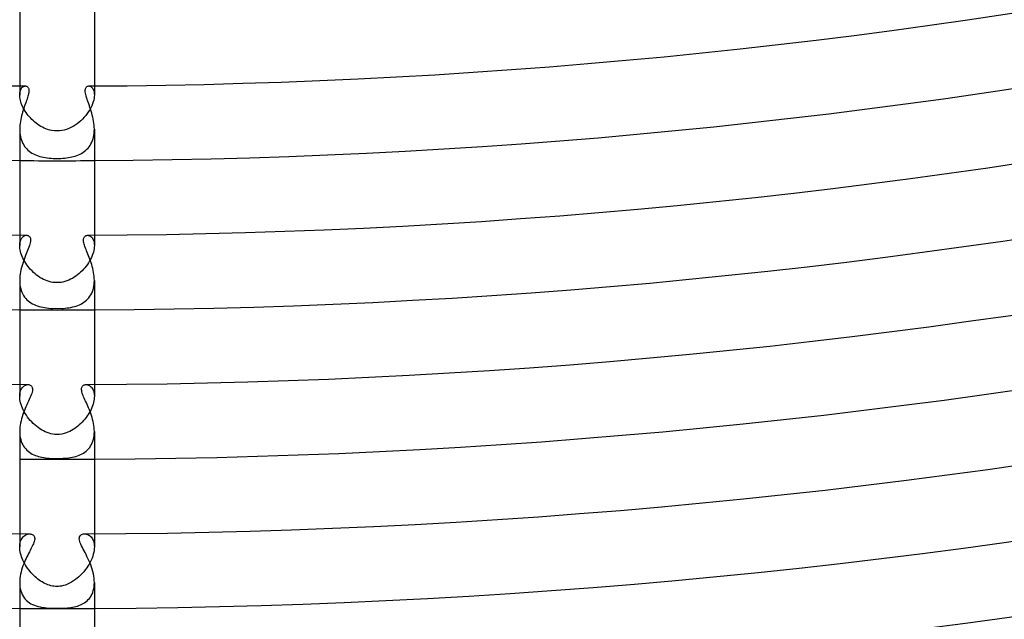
# Model space of a CAD drawing. Header units: millimetres. Extents: x -430 to 430, y -430 to 430.
# Tile 35 of 100: x -2 to 51, y -366 to -333. Entities that reach past the tile are written whole.
import ezdxf

# ---------------------------------------------------------------- set-up
doc = ezdxf.new("R2010")
doc.units = ezdxf.units.MM
doc.layers.add('HIDDEN', color=7, linetype='Continuous')
doc.layers.add('THICK', color=7, linetype='Continuous')

msp = doc.modelspace()

# ---------------------------------------------------------------- linework, layer by layer
at = {"layer": 'HIDDEN'}
for p, q in [((-2, -336.994), (-2, -337.479)), ((-1.877, -337.085), (-1.849, -337.058)), ((-1.849, -337.058), (-1.819, -337.035)), ((-1.819, -337.035), (-1.789, -337.018)), ((-1.789, -337.018), (-1.758, -337.005)), ((-1.758, -337.005), (-1.727, -336.998)), ((-1.727, -336.998), (-1.696, -336.996)), ((1.696, -336.996), (1.735, -336.999)), ((1.735, -336.999), (1.773, -337.011)), ((1.773, -337.011), (1.812, -337.03)), ((1.812, -337.03), (1.849, -337.058)), ((1.849, -337.058), (1.884, -337.094)), ((2, -336.994), (2, -337.479)), ((-2, -337.479), (-1.998, -337.414)), ((-1.998, -337.547), (-2, -337.479)), ((-1.998, -337.414), (-1.991, -337.353)), ((-1.991, -337.618), (-1.998, -337.547)), ((-1.991, -337.353), (-1.98, -337.296)), ((-1.98, -337.296), (-1.965, -337.244)), ((-1.965, -337.244), (-1.947, -337.197)), ((-1.947, -337.197), (-1.926, -337.155)), ((-1.926, -337.155), (-1.903, -337.117)), ((-1.903, -337.117), (-1.877, -337.085)), ((1.884, -337.094), (1.916, -337.138)), ((1.916, -337.138), (1.944, -337.19)), ((1.944, -337.19), (1.967, -337.25)), ((1.967, -337.25), (1.985, -337.319)), ((1.985, -337.319), (1.996, -337.395)), ((1.996, -337.564), (1.985, -337.655)), ((1.996, -337.395), (2, -337.479)), ((2, -337.479), (1.996, -337.564)), ((-1.979, -337.692), (-1.991, -337.618)), ((-1.962, -337.769), (-1.979, -337.692)), ((-1.941, -337.848), (-1.962, -337.769)), ((-1.914, -337.929), (-1.941, -337.848)), ((-1.882, -338.01), (-1.914, -337.929)), ((-1.846, -338.092), (-1.882, -338.01)), ((-1.806, -338.174), (-1.846, -338.092)), ((1.862, -338.057), (1.812, -338.163)), ((1.905, -337.953), (1.862, -338.057)), ((1.94, -337.851), (1.905, -337.953)), ((1.966, -337.751), (1.94, -337.851)), ((1.985, -337.655), (1.966, -337.751)), ((-1.761, -338.257), (-1.806, -338.174)), ((-1.712, -338.338), (-1.761, -338.257)), ((-1.659, -338.419), (-1.712, -338.338)), ((-1.602, -338.498), (-1.659, -338.419)), ((-1.541, -338.576), (-1.602, -338.498)), ((-1.478, -338.652), (-1.541, -338.576)), ((1.543, -338.574), (1.46, -338.672)), ((1.62, -338.474), (1.543, -338.574)), ((1.69, -338.372), (1.62, -338.474)), ((1.754, -338.268), (1.69, -338.372)), ((1.812, -338.163), (1.754, -338.268)), ((-1.411, -338.725), (-1.478, -338.652)), ((-1.341, -338.796), (-1.411, -338.725)), ((-1.269, -338.865), (-1.341, -338.796)), ((-1.194, -338.93), (-1.269, -338.865)), ((-1.116, -338.993), (-1.194, -338.93)), ((-1.035, -339.052), (-1.116, -338.993)), ((-0.952, -339.108), (-1.035, -339.052)), ((-0.867, -339.16), (-0.952, -339.108)), ((-0.78, -339.207), (-0.867, -339.16)), ((0.863, -339.162), (0.748, -339.223)), ((0.973, -339.094), (0.863, -339.162)), ((1.079, -339.02), (0.973, -339.094)), ((1.182, -338.94), (1.079, -339.02)), ((1.279, -338.855), (1.182, -338.94)), ((1.372, -338.766), (1.279, -338.855)), ((1.46, -338.672), (1.372, -338.766)), ((-2, -339.313), (-1.998, -339.416)), ((-1.998, -339.416), (-1.99, -339.519)), ((-1.99, -339.519), (-1.977, -339.619)), ((-1.977, -339.619), (-1.959, -339.717)), ((-0.691, -339.25), (-0.78, -339.207)), ((-0.6, -339.289), (-0.691, -339.25)), ((-0.503, -339.324), (-0.6, -339.289)), ((-0.394, -339.356), (-0.503, -339.324)), ((-0.274, -339.382), (-0.394, -339.356)), ((-0.142, -339.399), (-0.274, -339.382)), ((0, -339.406), (-0.142, -339.399)), ((0.13, -339.4), (0, -339.406)), ((0.258, -339.384), (0.13, -339.4)), ((0.384, -339.358), (0.258, -339.384)), ((0.509, -339.322), (0.384, -339.358)), ((0.63, -339.277), (0.509, -339.322)), ((0.748, -339.223), (0.63, -339.277)), ((1.955, -339.733), (1.975, -339.632)), ((1.975, -339.632), (1.989, -339.528)), ((1.989, -339.528), (1.997, -339.422)), ((1.997, -339.422), (2, -339.314)), ((-1.959, -339.717), (-1.935, -339.812)), ((-1.935, -339.812), (-1.905, -339.904)), ((-1.905, -339.904), (-1.87, -339.992)), ((-1.87, -339.992), (-1.83, -340.077)), ((-1.83, -340.077), (-1.784, -340.156)), ((-1.784, -340.156), (-1.734, -340.231)), ((1.717, -340.254), (1.77, -340.179)), ((1.77, -340.179), (1.818, -340.098)), ((1.818, -340.098), (1.861, -340.013)), ((1.861, -340.013), (1.898, -339.924)), ((1.898, -339.924), (1.929, -339.83)), ((1.929, -339.83), (1.955, -339.733)), ((-1.734, -340.231), (-1.679, -340.302)), ((-1.679, -340.302), (-1.62, -340.368)), ((-1.62, -340.368), (-1.557, -340.429)), ((-1.557, -340.429), (-1.489, -340.487)), ((-1.489, -340.487), (-1.417, -340.539)), ((-1.417, -340.539), (-1.342, -340.587)), ((-1.342, -340.587), (-1.264, -340.631)), ((-1.264, -340.631), (-1.182, -340.671)), ((-1.182, -340.671), (-1.097, -340.707)), ((-1.097, -340.707), (-1.009, -340.739)), ((-1.009, -340.739), (-0.919, -340.768)), ((0.889, -340.776), (0.978, -340.749)), ((0.978, -340.749), (1.065, -340.719)), ((1.065, -340.719), (1.15, -340.685)), ((1.15, -340.685), (1.233, -340.647)), ((1.233, -340.647), (1.312, -340.605)), ((1.312, -340.605), (1.389, -340.558)), ((1.389, -340.558), (1.462, -340.507)), ((1.462, -340.507), (1.532, -340.451)), ((1.532, -340.451), (1.598, -340.39)), ((1.598, -340.39), (1.66, -340.324)), ((1.66, -340.324), (1.717, -340.254)), ((-0.919, -340.768), (-0.825, -340.793)), ((-0.825, -340.793), (-0.729, -340.814)), ((-0.729, -340.814), (-0.63, -340.832)), ((-0.63, -340.832), (-0.529, -340.848)), ((-0.529, -340.848), (-0.425, -340.86)), ((-0.425, -340.86), (-0.32, -340.869)), ((-0.32, -340.869), (-0.213, -340.876)), ((-0.213, -340.876), (-0.107, -340.88)), ((-0.107, -340.88), (0, -340.881)), ((0, -340.881), (0.103, -340.88)), ((0.103, -340.88), (0.205, -340.876)), ((0.205, -340.876), (0.308, -340.87)), ((0.308, -340.87), (0.41, -340.862)), ((0.41, -340.862), (0.51, -340.85)), ((0.51, -340.85), (0.608, -340.836)), ((0.608, -340.836), (0.704, -340.819)), ((0.704, -340.819), (0.797, -340.799)), ((0.797, -340.799), (0.889, -340.776)), ((-2, -344.994), (-2, -345.549)), ((-2, -345.548), (-1.997, -345.476)), ((-1.997, -345.476), (-1.99, -345.409)), ((-1.99, -345.409), (-1.978, -345.347)), ((-1.978, -345.347), (-1.962, -345.29)), ((-1.962, -345.29), (-1.942, -345.238)), ((-1.942, -345.238), (-1.919, -345.191)), ((-1.919, -345.191), (-1.893, -345.15)), ((-1.893, -345.15), (-1.864, -345.113)), ((-1.864, -345.113), (-1.834, -345.081)), ((-1.834, -345.081), (-1.801, -345.055)), ((-1.801, -345.055), (-1.768, -345.033)), ((-1.768, -345.033), (-1.734, -345.017)), ((-1.734, -345.017), (-1.699, -345.005)), ((-1.699, -345.005), (-1.665, -344.998)), ((-1.665, -344.998), (-1.631, -344.996)), ((1.631, -344.996), (1.676, -345)), ((1.676, -345), (1.72, -345.012)), ((1.72, -345.012), (1.763, -345.031)), ((1.763, -345.031), (1.806, -345.058)), ((1.806, -345.058), (1.846, -345.093)), ((1.846, -345.093), (1.883, -345.136)), ((1.883, -345.136), (1.916, -345.187)), ((1.916, -345.187), (1.945, -345.245)), ((1.945, -345.245), (1.968, -345.31)), ((1.968, -345.31), (1.985, -345.383)), ((1.985, -345.383), (1.996, -345.463)), ((1.996, -345.463), (2, -345.549)), ((2, -344.994), (2, -345.548)), ((-1.998, -345.622), (-2, -345.548)), ((-1.99, -345.7), (-1.998, -345.622)), ((-1.977, -345.781), (-1.99, -345.7)), ((-1.958, -345.865), (-1.977, -345.781)), ((-1.934, -345.952), (-1.958, -345.865)), ((-1.904, -346.04), (-1.934, -345.952)), ((1.92, -345.993), (1.886, -346.088)), ((1.949, -345.899), (1.92, -345.993)), ((1.972, -345.807), (1.949, -345.899)), ((1.987, -345.717), (1.972, -345.807)), ((1.997, -345.631), (1.987, -345.717)), ((2, -345.549), (1.997, -345.631)), ((-1.869, -346.13), (-1.904, -346.04)), ((-1.828, -346.22), (-1.869, -346.13)), ((-1.783, -346.309), (-1.828, -346.22)), ((-1.732, -346.399), (-1.783, -346.309)), ((-1.677, -346.488), (-1.732, -346.399)), ((-1.617, -346.576), (-1.677, -346.488)), ((1.63, -346.558), (1.564, -346.648)), ((1.691, -346.467), (1.63, -346.558)), ((1.747, -346.374), (1.691, -346.467)), ((1.799, -346.279), (1.747, -346.374)), ((1.845, -346.183), (1.799, -346.279)), ((1.886, -346.088), (1.845, -346.183)), ((-1.553, -346.662), (-1.617, -346.576)), ((-1.485, -346.746), (-1.553, -346.662)), ((-1.413, -346.828), (-1.485, -346.746)), ((-1.338, -346.907), (-1.413, -346.828)), ((-1.259, -346.983), (-1.338, -346.907)), ((-1.177, -347.056), (-1.259, -346.983)), ((-1.092, -347.125), (-1.177, -347.056)), ((1.182, -347.052), (1.096, -347.122)), ((1.265, -346.978), (1.182, -347.052)), ((1.345, -346.9), (1.265, -346.978)), ((1.422, -346.819), (1.345, -346.9)), ((1.495, -346.735), (1.422, -346.819)), ((1.564, -346.648), (1.495, -346.735)), ((-2, -347.416), (-1.997, -347.531)), ((-1.997, -347.531), (-1.987, -347.643)), ((-1.003, -347.19), (-1.092, -347.125)), ((-0.913, -347.251), (-1.003, -347.19)), ((-0.819, -347.307), (-0.913, -347.251)), ((-0.724, -347.357), (-0.819, -347.307)), ((-0.626, -347.402), (-0.724, -347.357)), ((-0.526, -347.441), (-0.626, -347.402)), ((-0.424, -347.474), (-0.526, -347.441)), ((-0.321, -347.5), (-0.424, -347.474)), ((-0.216, -347.52), (-0.321, -347.5)), ((-0.109, -347.531), (-0.216, -347.52)), ((0, -347.535), (-0.109, -347.531)), ((0.108, -347.531), (0, -347.535)), ((0.215, -347.52), (0.108, -347.531)), ((0.32, -347.501), (0.215, -347.52)), ((0.424, -347.474), (0.32, -347.501)), ((0.527, -347.441), (0.424, -347.474)), ((0.627, -347.402), (0.527, -347.441)), ((0.726, -347.356), (0.627, -347.402)), ((0.822, -347.305), (0.726, -347.356)), ((0.916, -347.249), (0.822, -347.305)), ((1.007, -347.188), (0.916, -347.249)), ((1.096, -347.122), (1.007, -347.188)), ((1.989, -347.624), (1.997, -347.519)), ((1.997, -347.519), (2, -347.414)), ((-1.987, -347.643), (-1.97, -347.752)), ((-1.97, -347.752), (-1.947, -347.857)), ((-1.947, -347.857), (-1.917, -347.957)), ((-1.917, -347.957), (-1.88, -348.052)), ((-1.88, -348.052), (-1.838, -348.143)), ((1.813, -348.188), (1.857, -348.104)), ((1.857, -348.104), (1.896, -348.015)), ((1.896, -348.015), (1.928, -347.922)), ((1.928, -347.922), (1.954, -347.826)), ((1.954, -347.826), (1.975, -347.727)), ((1.975, -347.727), (1.989, -347.624)), ((-1.838, -348.143), (-1.789, -348.227)), ((-1.789, -348.227), (-1.735, -348.306)), ((-1.735, -348.306), (-1.676, -348.38)), ((-1.676, -348.38), (-1.613, -348.447)), ((-1.613, -348.447), (-1.544, -348.51)), ((-1.544, -348.51), (-1.472, -348.567)), ((-1.472, -348.567), (-1.395, -348.619)), ((-1.395, -348.619), (-1.315, -348.665)), ((-1.315, -348.665), (-1.232, -348.708)), ((1.284, -348.682), (1.365, -348.637)), ((1.365, -348.637), (1.442, -348.588)), ((1.442, -348.588), (1.515, -348.534)), ((1.515, -348.534), (1.584, -348.474)), ((1.584, -348.474), (1.649, -348.41)), ((1.649, -348.41), (1.709, -348.341)), ((1.709, -348.341), (1.763, -348.267)), ((1.763, -348.267), (1.813, -348.188)), ((-1.232, -348.708), (-1.145, -348.745)), ((-1.145, -348.745), (-1.055, -348.779)), ((-1.055, -348.779), (-0.962, -348.808)), ((-0.962, -348.808), (-0.867, -348.833)), ((-0.867, -348.833), (-0.768, -348.855)), ((-0.768, -348.855), (-0.666, -348.873)), ((-0.666, -348.873), (-0.56, -348.889)), ((-0.56, -348.889), (-0.451, -348.901)), ((-0.451, -348.901), (-0.34, -348.911)), ((-0.34, -348.911), (-0.226, -348.917)), ((-0.226, -348.917), (-0.113, -348.921)), ((-0.113, -348.921), (0, -348.922)), ((0, -348.922), (0.11, -348.921)), ((0.11, -348.921), (0.22, -348.918)), ((0.22, -348.918), (0.329, -348.911)), ((0.329, -348.911), (0.437, -348.903)), ((0.437, -348.903), (0.542, -348.891)), ((0.542, -348.891), (0.644, -348.877)), ((0.644, -348.877), (0.744, -348.86)), ((0.744, -348.86), (0.84, -348.839)), ((0.84, -348.839), (0.934, -348.816)), ((0.934, -348.816), (1.025, -348.788)), ((1.025, -348.788), (1.114, -348.757)), ((1.114, -348.757), (1.201, -348.722)), ((1.201, -348.722), (1.284, -348.682)), ((-2, -352.994), (-2, -353.62)), ((-1.988, -353.463), (-1.974, -353.393)), ((-1.974, -353.393), (-1.954, -353.328)), ((-1.954, -353.328), (-1.93, -353.269)), ((-1.93, -353.269), (-1.903, -353.216)), ((-1.903, -353.216), (-1.871, -353.169)), ((-1.871, -353.169), (-1.837, -353.127)), ((-1.837, -353.127), (-1.8, -353.092)), ((-1.8, -353.092), (-1.761, -353.062)), ((-1.761, -353.062), (-1.721, -353.038)), ((-1.721, -353.038), (-1.68, -353.019)), ((-1.68, -353.019), (-1.639, -353.006)), ((-1.639, -353.006), (-1.598, -352.999)), ((-1.598, -352.999), (-1.558, -352.997)), ((1.558, -352.997), (1.598, -352.999)), ((1.598, -352.999), (1.64, -353.007)), ((1.64, -353.007), (1.681, -353.02)), ((1.681, -353.02), (1.722, -353.039)), ((1.722, -353.039), (1.763, -353.063)), ((1.763, -353.063), (1.802, -353.093)), ((1.802, -353.093), (1.839, -353.129)), ((1.839, -353.129), (1.873, -353.171)), ((1.873, -353.171), (1.904, -353.219)), ((1.904, -353.219), (1.932, -353.272)), ((1.932, -353.272), (1.955, -353.331)), ((1.955, -353.331), (1.974, -353.395)), ((1.974, -353.395), (1.988, -353.465)), ((2, -352.994), (2, -353.62)), ((-2, -353.62), (-1.997, -353.539)), ((-1.997, -353.703), (-2, -353.62)), ((-1.997, -353.539), (-1.988, -353.463)), ((-1.988, -353.79), (-1.997, -353.703)), ((-1.973, -353.88), (-1.988, -353.79)), ((-1.952, -353.972), (-1.973, -353.88)), ((1.975, -353.87), (1.955, -353.958)), ((1.989, -353.784), (1.975, -353.87)), ((1.988, -353.465), (1.997, -353.541)), ((1.997, -353.7), (1.989, -353.784)), ((1.997, -353.541), (2, -353.62)), ((2, -353.62), (1.997, -353.7)), ((-1.924, -354.067), (-1.952, -353.972)), ((-1.891, -354.164), (-1.924, -354.067)), ((-1.851, -354.26), (-1.891, -354.164)), ((-1.806, -354.357), (-1.851, -354.26)), ((-1.756, -354.453), (-1.806, -354.357)), ((-1.701, -354.548), (-1.756, -354.453)), ((1.777, -354.414), (1.727, -354.504)), ((1.823, -354.323), (1.777, -354.414)), ((1.864, -354.231), (1.823, -354.323)), ((1.9, -354.139), (1.864, -354.231)), ((1.93, -354.048), (1.9, -354.139)), ((1.955, -353.958), (1.93, -354.048)), ((-1.641, -354.642), (-1.701, -354.548)), ((-1.576, -354.735), (-1.641, -354.642)), ((-1.507, -354.825), (-1.576, -354.735)), ((-1.434, -354.913), (-1.507, -354.825)), ((-1.358, -354.998), (-1.434, -354.913)), ((-1.277, -355.079), (-1.358, -354.998)), ((1.419, -354.93), (1.347, -355.008)), ((1.488, -354.849), (1.419, -354.93)), ((1.553, -354.766), (1.488, -354.849)), ((1.615, -354.68), (1.553, -354.766)), ((1.673, -354.593), (1.615, -354.68)), ((1.727, -354.504), (1.673, -354.593)), ((-2, -355.514), (-1.997, -355.626)), ((-1.194, -355.157), (-1.277, -355.079)), ((-1.107, -355.231), (-1.194, -355.157)), ((-1.017, -355.301), (-1.107, -355.231)), ((-0.925, -355.366), (-1.017, -355.301)), ((-0.83, -355.426), (-0.925, -355.366)), ((-0.733, -355.48), (-0.83, -355.426)), ((-0.633, -355.528), (-0.733, -355.48)), ((0.678, -355.508), (0.583, -355.55)), ((0.77, -355.46), (0.678, -355.508)), ((0.86, -355.407), (0.77, -355.46)), ((0.948, -355.35), (0.86, -355.407)), ((1.033, -355.289), (0.948, -355.35)), ((1.115, -355.224), (1.033, -355.289)), ((1.195, -355.156), (1.115, -355.224)), ((1.273, -355.084), (1.195, -355.156)), ((1.347, -355.008), (1.273, -355.084)), ((1.997, -355.62), (2, -355.513)), ((-1.997, -355.626), (-1.987, -355.735)), ((-1.987, -355.735), (-1.97, -355.841)), ((-1.97, -355.841), (-1.947, -355.943)), ((-1.947, -355.943), (-1.917, -356.039)), ((-1.917, -356.039), (-1.881, -356.131)), ((-0.532, -355.57), (-0.633, -355.528)), ((-0.429, -355.606), (-0.532, -355.57)), ((-0.325, -355.634), (-0.429, -355.606)), ((-0.218, -355.654), (-0.325, -355.634)), ((-0.11, -355.667), (-0.218, -355.654)), ((0, -355.671), (-0.11, -355.667)), ((0.136, -355.665), (0, -355.671)), ((0.262, -355.647), (0.136, -355.665)), ((0.379, -355.62), (0.262, -355.647)), ((0.486, -355.587), (0.379, -355.62)), ((0.583, -355.55), (0.486, -355.587)), ((1.888, -356.116), (1.922, -356.025)), ((1.922, -356.025), (1.951, -355.929)), ((1.951, -355.929), (1.972, -355.829)), ((1.972, -355.829), (1.988, -355.726)), ((1.988, -355.726), (1.997, -355.62)), ((-1.881, -356.131), (-1.839, -356.219)), ((-1.839, -356.219), (-1.792, -356.3)), ((-1.792, -356.3), (-1.738, -356.376)), ((-1.738, -356.376), (-1.68, -356.447)), ((-1.68, -356.447), (-1.618, -356.512)), ((-1.618, -356.512), (-1.55, -356.571)), ((-1.55, -356.571), (-1.479, -356.626)), ((1.495, -356.614), (1.566, -356.559)), ((1.566, -356.559), (1.632, -356.498)), ((1.632, -356.498), (1.693, -356.432)), ((1.693, -356.432), (1.75, -356.361)), ((1.75, -356.361), (1.802, -356.284)), ((1.802, -356.284), (1.848, -356.202)), ((1.848, -356.202), (1.888, -356.116)), ((-1.479, -356.626), (-1.404, -356.675)), ((-1.404, -356.675), (-1.326, -356.719)), ((-1.326, -356.719), (-1.245, -356.758)), ((-1.245, -356.758), (-1.161, -356.793)), ((-1.161, -356.793), (-1.076, -356.823)), ((-1.076, -356.823), (-0.988, -356.85)), ((-0.988, -356.85), (-0.899, -356.872)), ((-0.899, -356.872), (-0.808, -356.892)), ((-0.808, -356.892), (-0.714, -356.908)), ((-0.714, -356.908), (-0.617, -356.922)), ((-0.617, -356.922), (-0.518, -356.933)), ((-0.518, -356.933), (-0.417, -356.942)), ((-0.417, -356.942), (-0.314, -356.949)), ((-0.314, -356.949), (-0.209, -356.953)), ((-0.209, -356.953), (-0.104, -356.956)), ((-0.104, -356.956), (0, -356.957)), ((0, -356.957), (0.107, -356.956)), ((0.107, -356.956), (0.214, -356.953)), ((0.214, -356.953), (0.321, -356.948)), ((0.321, -356.948), (0.426, -356.941)), ((0.426, -356.941), (0.529, -356.932)), ((0.529, -356.932), (0.629, -356.92)), ((0.629, -356.92), (0.726, -356.906)), ((0.726, -356.906), (0.82, -356.889)), ((0.82, -356.889), (0.912, -356.869)), ((0.912, -356.869), (1.003, -356.846)), ((1.003, -356.846), (1.091, -356.818)), ((1.091, -356.818), (1.178, -356.786)), ((1.178, -356.786), (1.262, -356.751)), ((1.262, -356.751), (1.343, -356.71)), ((1.343, -356.71), (1.42, -356.665)), ((1.42, -356.665), (1.495, -356.614)), ((-2, -360.994), (-2, -361.695)), ((-1.951, -361.379), (-1.924, -361.314)), ((-1.924, -361.314), (-1.893, -361.254)), ((-1.893, -361.254), (-1.857, -361.201)), ((-1.857, -361.201), (-1.817, -361.153)), ((-1.817, -361.153), (-1.774, -361.112)), ((-1.774, -361.112), (-1.728, -361.077)), ((-1.728, -361.077), (-1.679, -361.048)), ((-1.679, -361.048), (-1.629, -361.026)), ((-1.629, -361.026), (-1.578, -361.01)), ((-1.578, -361.01), (-1.526, -361)), ((-1.526, -361), (-1.474, -360.997)), ((1.474, -360.997), (1.518, -360.999)), ((1.518, -360.999), (1.563, -361.006)), ((1.563, -361.006), (1.608, -361.018)), ((1.608, -361.018), (1.652, -361.035)), ((1.652, -361.035), (1.697, -361.057)), ((1.697, -361.057), (1.74, -361.085)), ((1.74, -361.085), (1.782, -361.119)), ((1.782, -361.119), (1.822, -361.158)), ((1.822, -361.158), (1.859, -361.204)), ((1.859, -361.204), (1.893, -361.255)), ((1.893, -361.255), (1.924, -361.313)), ((1.924, -361.313), (1.95, -361.377)), ((2, -360.994), (2, -361.695)), ((-2, -361.695), (-1.997, -361.609)), ((-1.997, -361.78), (-2, -361.695)), ((-1.997, -361.609), (-1.987, -361.528)), ((-1.988, -361.867), (-1.997, -361.78)), ((-1.987, -361.528), (-1.972, -361.451)), ((-1.972, -361.451), (-1.951, -361.379)), ((1.95, -361.377), (1.971, -361.447)), ((1.971, -361.447), (1.987, -361.523)), ((1.987, -361.523), (1.997, -361.606)), ((1.997, -361.785), (1.987, -361.88)), ((1.997, -361.606), (2, -361.694)), ((2, -361.694), (1.997, -361.785)), ((-1.974, -361.957), (-1.988, -361.867)), ((-1.954, -362.047), (-1.974, -361.957)), ((-1.929, -362.139), (-1.954, -362.047)), ((-1.899, -362.231), (-1.929, -362.139)), ((-1.864, -362.323), (-1.899, -362.231)), ((-1.824, -362.414), (-1.864, -362.323)), ((1.876, -362.293), (1.83, -362.401)), ((1.914, -362.186), (1.876, -362.293)), ((1.945, -362.082), (1.914, -362.186)), ((1.97, -361.98), (1.945, -362.082)), ((1.987, -361.88), (1.97, -361.98)), ((-1.781, -362.505), (-1.824, -362.414)), ((-1.733, -362.594), (-1.781, -362.505)), ((-1.682, -362.681), (-1.733, -362.594)), ((-1.627, -362.767), (-1.682, -362.681)), ((-1.569, -362.851), (-1.627, -362.767)), ((-1.508, -362.932), (-1.569, -362.851)), ((1.589, -362.823), (1.514, -362.925)), ((1.658, -362.72), (1.589, -362.823)), ((1.721, -362.614), (1.658, -362.72)), ((1.779, -362.508), (1.721, -362.614)), ((1.83, -362.401), (1.779, -362.508)), ((-1.445, -363.011), (-1.508, -362.932)), ((-1.38, -363.087), (-1.445, -363.011)), ((-1.313, -363.159), (-1.38, -363.087)), ((-1.244, -363.229), (-1.313, -363.159)), ((-1.174, -363.295), (-1.244, -363.229)), ((-1.102, -363.357), (-1.174, -363.295)), ((-1.029, -363.416), (-1.102, -363.357)), ((-0.955, -363.472), (-1.029, -363.416)), ((1.082, -363.374), (0.986, -363.449)), ((1.175, -363.293), (1.082, -363.374)), ((1.265, -363.208), (1.175, -363.293)), ((1.352, -363.117), (1.265, -363.208)), ((1.435, -363.023), (1.352, -363.117)), ((1.514, -362.925), (1.435, -363.023)), ((-2, -363.608), (-1.997, -363.722)), ((-1.997, -363.722), (-1.986, -363.834)), ((-1.986, -363.834), (-1.967, -363.942)), ((-1.967, -363.942), (-1.942, -364.047)), ((-0.88, -363.524), (-0.955, -363.472)), ((-0.803, -363.572), (-0.88, -363.524)), ((-0.726, -363.617), (-0.803, -363.572)), ((-0.648, -363.657), (-0.726, -363.617)), ((-0.569, -363.693), (-0.648, -363.657)), ((-0.489, -363.725), (-0.569, -363.693)), ((-0.409, -363.752), (-0.489, -363.725)), ((-0.328, -363.774), (-0.409, -363.752)), ((-0.247, -363.792), (-0.328, -363.774)), ((-0.165, -363.805), (-0.247, -363.792)), ((-0.083, -363.813), (-0.165, -363.805)), ((0, -363.816), (-0.083, -363.813)), ((0.073, -363.814), (0, -363.816)), ((0.154, -363.807), (0.073, -363.814)), ((0.244, -363.793), (0.154, -363.807)), ((0.342, -363.771), (0.244, -363.793)), ((0.448, -363.739), (0.342, -363.771)), ((0.562, -363.696), (0.448, -363.739)), ((0.674, -363.644), (0.562, -363.696)), ((0.782, -363.585), (0.674, -363.644)), ((0.886, -363.519), (0.782, -363.585)), ((0.986, -363.449), (0.886, -363.519)), ((1.944, -364.039), (1.968, -363.939)), ((1.968, -363.939), (1.986, -363.834)), ((1.986, -363.834), (1.996, -363.724)), ((1.996, -363.724), (2, -363.61)), ((-1.942, -364.047), (-1.908, -364.147)), ((-1.908, -364.147), (-1.867, -364.243)), ((-1.867, -364.243), (-1.818, -364.332)), ((-1.818, -364.332), (-1.763, -364.415)), ((-1.763, -364.415), (-1.702, -364.492)), ((-1.702, -364.492), (-1.634, -364.562)), ((1.676, -364.521), (1.733, -364.455)), ((1.733, -364.455), (1.786, -364.383)), ((1.786, -364.383), (1.834, -364.306)), ((1.834, -364.306), (1.876, -364.223)), ((1.876, -364.223), (1.913, -364.134)), ((1.913, -364.134), (1.944, -364.039)), ((-1.634, -364.562), (-1.56, -364.627)), ((-1.56, -364.627), (-1.481, -364.685)), ((-1.481, -364.685), (-1.396, -364.738)), ((-1.396, -364.738), (-1.306, -364.784)), ((-1.306, -364.784), (-1.212, -364.824)), ((-1.212, -364.824), (-1.113, -364.859)), ((-1.113, -364.859), (-1.009, -364.889)), ((-1.009, -364.889), (-0.902, -364.914)), ((-0.902, -364.914), (-0.792, -364.934)), ((-0.792, -364.934), (-0.677, -364.95)), ((-0.677, -364.95), (-0.56, -364.962)), ((-0.56, -364.962), (-0.441, -364.971)), ((-0.441, -364.971), (-0.321, -364.977)), ((-0.321, -364.977), (-0.208, -364.981)), ((-0.208, -364.981), (-0.101, -364.983)), ((-0.101, -364.983), (0, -364.983)), ((0, -364.983), (0.131, -364.982)), ((0.131, -364.982), (0.254, -364.979)), ((0.254, -364.979), (0.367, -364.975)), ((0.367, -364.975), (0.471, -364.969)), ((0.471, -364.969), (0.565, -364.961)), ((0.565, -364.961), (0.655, -364.952)), ((0.655, -364.952), (0.744, -364.941)), ((0.744, -364.941), (0.832, -364.927)), ((0.832, -364.927), (0.919, -364.91)), ((0.919, -364.91), (1.005, -364.89)), ((1.005, -364.89), (1.09, -364.867)), ((1.09, -364.867), (1.173, -364.839)), ((1.173, -364.839), (1.254, -364.807)), ((1.254, -364.807), (1.332, -364.772)), ((1.332, -364.772), (1.407, -364.731)), ((1.407, -364.731), (1.48, -364.686)), ((1.48, -364.686), (1.549, -364.636)), ((1.549, -364.636), (1.614, -364.581)), ((1.614, -364.581), (1.676, -364.521))]:
    msp.add_line(p, q, dxfattribs=at)
for radius, start, end in [(341, 269.66398, 270.33606), (349, 269.67166, 270.32832), (357, 269.67899, 270.32099), (365, 269.68604, 270.31394)]:
    msp.add_arc((0, 0), radius, start, end, dxfattribs=at)
at = {"layer": 'THICK'}
for p, q in [((-2, -331.21), (-2, -336.994)), ((2, -331.21), (2, -336.994)), ((-1.696, -336.996), (-1.671, -336.998)), ((-1.671, -336.998), (-1.647, -337.003)), ((-1.647, -337.003), (-1.624, -337.012)), ((-1.624, -337.012), (-1.602, -337.024)), ((-1.602, -337.024), (-1.581, -337.041)), ((-1.581, -337.041), (-1.561, -337.062)), ((-1.561, -337.062), (-1.544, -337.088)), ((1.555, -337.071), (1.578, -337.043)), ((1.578, -337.043), (1.605, -337.022)), ((1.605, -337.022), (1.634, -337.007)), ((1.634, -337.007), (1.665, -336.999)), ((1.665, -336.999), (1.696, -336.996)), ((-1.56, -337.548), (-1.582, -337.619)), ((-1.542, -337.479), (-1.56, -337.548)), ((-1.544, -337.088), (-1.53, -337.119)), ((-1.527, -337.414), (-1.542, -337.479)), ((-1.53, -337.119), (-1.518, -337.156)), ((-1.516, -337.354), (-1.527, -337.414)), ((-1.518, -337.156), (-1.511, -337.198)), ((-1.51, -337.297), (-1.516, -337.354)), ((-1.511, -337.198), (-1.508, -337.246)), ((-1.508, -337.246), (-1.51, -337.297)), ((1.508, -337.252), (1.511, -337.197)), ((1.512, -337.314), (1.508, -337.252)), ((1.511, -337.197), (1.521, -337.148)), ((1.521, -337.382), (1.512, -337.314)), ((1.521, -337.148), (1.535, -337.106)), ((1.536, -337.455), (1.521, -337.382)), ((1.535, -337.106), (1.555, -337.071)), ((1.556, -337.531), (1.536, -337.455)), ((1.58, -337.612), (1.556, -337.531)), ((-1.754, -338.112), (-1.785, -338.204)), ((-1.723, -338.023), (-1.754, -338.112)), ((-1.692, -337.937), (-1.723, -338.023)), ((-1.662, -337.853), (-1.692, -337.937)), ((-1.633, -337.772), (-1.662, -337.853)), ((-1.607, -337.694), (-1.633, -337.772)), ((-1.582, -337.619), (-1.607, -337.694)), ((1.607, -337.695), (1.58, -337.612)), ((1.636, -337.781), (1.607, -337.695)), ((1.668, -337.869), (1.636, -337.781)), ((1.7, -337.959), (1.668, -337.869)), ((1.733, -338.052), (1.7, -337.959)), ((1.766, -338.148), (1.733, -338.052)), ((-1.9, -338.589), (-1.924, -338.69)), ((-1.873, -338.49), (-1.9, -338.589)), ((-1.845, -338.393), (-1.873, -338.49)), ((-1.816, -338.297), (-1.845, -338.393)), ((-1.785, -338.204), (-1.816, -338.297)), ((1.799, -338.246), (1.766, -338.148)), ((1.831, -338.347), (1.799, -338.246)), ((1.862, -338.449), (1.831, -338.347)), ((1.891, -338.554), (1.862, -338.449)), ((1.917, -338.66), (1.891, -338.554)), ((-1.99, -339.103), (-1.998, -339.208)), ((-1.979, -338.999), (-1.99, -339.103)), ((-1.964, -338.895), (-1.979, -338.999)), ((-1.946, -338.792), (-1.964, -338.895)), ((-1.924, -338.69), (-1.946, -338.792)), ((1.941, -338.768), (1.917, -338.66)), ((1.961, -338.876), (1.941, -338.768)), ((1.977, -338.985), (1.961, -338.876)), ((1.99, -339.095), (1.977, -338.985)), ((1.997, -339.205), (1.99, -339.095)), ((-1.998, -339.208), (-2, -339.313)), ((-2, -339.314), (-2, -344.994)), ((2, -339.314), (1.997, -339.205)), ((2, -339.314), (2, -344.994)), ((-1.631, -344.996), (-1.605, -344.998)), ((-1.605, -344.998), (-1.58, -345.002)), ((-1.58, -345.002), (-1.555, -345.01)), ((-1.555, -345.01), (-1.532, -345.02)), ((-1.532, -345.02), (-1.51, -345.034)), ((-1.51, -345.034), (-1.487, -345.053)), ((-1.487, -345.053), (-1.465, -345.078)), ((-1.453, -345.469), (-1.477, -345.548)), ((-1.465, -345.078), (-1.446, -345.111)), ((-1.435, -345.394), (-1.453, -345.469)), ((-1.446, -345.111), (-1.43, -345.153)), ((-1.423, -345.324), (-1.435, -345.394)), ((-1.43, -345.153), (-1.421, -345.203)), ((-1.418, -345.261), (-1.423, -345.324)), ((-1.421, -345.203), (-1.418, -345.261)), ((1.418, -345.235), (1.422, -345.189)), ((1.419, -345.286), (1.418, -345.235)), ((1.425, -345.341), (1.419, -345.286)), ((1.422, -345.189), (1.432, -345.148)), ((1.436, -345.401), (1.425, -345.341)), ((1.432, -345.148), (1.446, -345.112)), ((1.452, -345.465), (1.436, -345.401)), ((1.446, -345.112), (1.464, -345.081)), ((1.472, -345.533), (1.452, -345.465)), ((1.464, -345.081), (1.485, -345.055)), ((1.485, -345.055), (1.51, -345.034)), ((1.51, -345.034), (1.538, -345.017)), ((1.538, -345.017), (1.568, -345.006)), ((1.568, -345.006), (1.599, -344.999)), ((1.599, -344.999), (1.631, -344.996)), ((-1.647, -345.989), (-1.686, -346.085)), ((-1.61, -345.896), (-1.647, -345.989)), ((-1.573, -345.805), (-1.61, -345.896)), ((-1.538, -345.716), (-1.573, -345.805)), ((-1.506, -345.631), (-1.538, -345.716)), ((-1.477, -345.548), (-1.506, -345.631)), ((1.496, -345.604), (1.472, -345.533)), ((1.524, -345.679), (1.496, -345.604)), ((1.554, -345.756), (1.524, -345.679)), ((1.586, -345.836), (1.554, -345.756)), ((1.619, -345.919), (1.586, -345.836)), ((1.654, -346.005), (1.619, -345.919)), ((1.689, -346.093), (1.654, -346.005)), ((-1.838, -346.502), (-1.872, -346.612)), ((-1.801, -346.393), (-1.838, -346.502)), ((-1.764, -346.288), (-1.801, -346.393)), ((-1.725, -346.185), (-1.764, -346.288)), ((-1.686, -346.085), (-1.725, -346.185)), ((1.725, -346.184), (1.689, -346.093)), ((1.76, -346.277), (1.725, -346.184)), ((1.794, -346.373), (1.76, -346.277)), ((1.828, -346.47), (1.794, -346.373)), ((1.859, -346.57), (1.828, -346.47)), ((-1.974, -347.07), (-1.988, -347.186)), ((-1.955, -346.955), (-1.974, -347.07)), ((-1.931, -346.84), (-1.955, -346.955)), ((-1.903, -346.725), (-1.931, -346.84)), ((-1.872, -346.612), (-1.903, -346.725)), ((1.889, -346.672), (1.859, -346.57)), ((1.916, -346.775), (1.889, -346.672)), ((1.94, -346.88), (1.916, -346.775)), ((1.96, -346.985), (1.94, -346.88)), ((1.977, -347.092), (1.96, -346.985)), ((-1.997, -347.301), (-2, -347.416)), ((-2, -347.415), (-2, -352.994)), ((-1.988, -347.186), (-1.997, -347.301)), ((1.989, -347.199), (1.977, -347.092)), ((1.997, -347.307), (1.989, -347.199)), ((2, -347.414), (1.997, -347.307)), ((2, -347.415), (2, -352.994)), ((-1.558, -352.997), (-1.514, -353)), ((-1.514, -353), (-1.472, -353.01)), ((-1.472, -353.01), (-1.433, -353.027)), ((-1.433, -353.027), (-1.398, -353.05)), ((-1.398, -353.05), (-1.368, -353.08)), ((-1.368, -353.08), (-1.344, -353.117)), ((-1.334, -353.399), (-1.355, -353.471)), ((-1.344, -353.117), (-1.326, -353.161)), ((-1.32, -353.331), (-1.334, -353.399)), ((-1.326, -353.161), (-1.316, -353.211)), ((-1.314, -353.268), (-1.32, -353.331)), ((-1.316, -353.211), (-1.314, -353.268)), ((1.315, -353.229), (1.32, -353.184)), ((1.315, -353.278), (1.315, -353.229)), ((1.321, -353.332), (1.315, -353.278)), ((1.32, -353.184), (1.331, -353.144)), ((1.332, -353.39), (1.321, -353.332)), ((1.331, -353.144), (1.348, -353.109)), ((1.349, -353.451), (1.332, -353.39)), ((1.348, -353.109), (1.369, -353.079)), ((1.369, -353.079), (1.394, -353.053)), ((1.394, -353.053), (1.422, -353.033)), ((1.422, -353.033), (1.453, -353.017)), ((1.453, -353.017), (1.487, -353.006)), ((1.487, -353.006), (1.522, -352.999)), ((1.522, -352.999), (1.558, -352.997)), ((-1.532, -353.893), (-1.575, -353.987)), ((-1.49, -353.802), (-1.532, -353.893)), ((-1.45, -353.714), (-1.49, -353.802)), ((-1.414, -353.629), (-1.45, -353.714)), ((-1.382, -353.548), (-1.414, -353.629)), ((-1.355, -353.471), (-1.382, -353.548)), ((1.37, -353.516), (1.349, -353.451)), ((1.396, -353.585), (1.37, -353.516)), ((1.426, -353.656), (1.396, -353.585)), ((1.458, -353.732), (1.426, -353.656)), ((1.494, -353.81), (1.458, -353.732)), ((1.531, -353.892), (1.494, -353.81)), ((1.571, -353.977), (1.531, -353.892)), ((-1.749, -354.39), (-1.791, -354.496)), ((-1.707, -354.285), (-1.749, -354.39)), ((-1.663, -354.183), (-1.707, -354.285)), ((-1.619, -354.084), (-1.663, -354.183)), ((-1.575, -353.987), (-1.619, -354.084)), ((1.611, -354.066), (1.571, -353.977)), ((1.652, -354.157), (1.611, -354.066)), ((1.692, -354.251), (1.652, -354.157)), ((1.732, -354.347), (1.692, -354.251)), ((1.772, -354.446), (1.732, -354.347)), ((1.809, -354.547), (1.772, -354.446)), ((-1.928, -354.943), (-1.953, -355.057)), ((-1.899, -354.829), (-1.928, -354.943)), ((-1.866, -354.716), (-1.899, -354.829)), ((-1.83, -354.606), (-1.866, -354.716)), ((-1.791, -354.496), (-1.83, -354.606)), ((1.844, -354.65), (1.809, -354.547)), ((1.877, -354.754), (1.844, -354.65)), ((1.907, -354.861), (1.877, -354.754)), ((1.934, -354.968), (1.907, -354.861)), ((1.957, -355.077), (1.934, -354.968)), ((-1.997, -355.401), (-2, -355.514)), ((-2, -355.514), (-2, -360.994)), ((-1.988, -355.287), (-1.997, -355.401)), ((-1.973, -355.172), (-1.988, -355.287)), ((-1.953, -355.057), (-1.973, -355.172)), ((1.975, -355.186), (1.957, -355.077)), ((1.989, -355.295), (1.975, -355.186)), ((1.997, -355.404), (1.989, -355.295)), ((2, -355.513), (1.997, -355.404)), ((2, -355.514), (2, -360.994)), ((-1.474, -360.997), (-1.435, -360.999)), ((-1.435, -360.999), (-1.398, -361.005)), ((-1.398, -361.005), (-1.361, -361.015)), ((-1.361, -361.015), (-1.327, -361.029)), ((-1.327, -361.029), (-1.296, -361.047)), ((-1.296, -361.047), (-1.268, -361.069)), ((-1.268, -361.069), (-1.244, -361.095)), ((-1.244, -361.095), (-1.224, -361.125)), ((-1.224, -361.125), (-1.208, -361.159)), ((-1.208, -361.159), (-1.198, -361.198)), ((-1.195, -361.29), (-1.203, -361.342)), ((-1.198, -361.198), (-1.193, -361.242)), ((-1.193, -361.242), (-1.195, -361.29)), ((1.193, -361.261), (1.197, -361.201)), ((1.2, -361.327), (1.193, -361.261)), ((1.197, -361.201), (1.212, -361.148)), ((1.217, -361.398), (1.2, -361.327)), ((1.212, -361.148), (1.237, -361.103)), ((1.237, -361.103), (1.272, -361.066)), ((1.272, -361.066), (1.314, -361.036)), ((1.314, -361.036), (1.363, -361.015)), ((1.363, -361.015), (1.417, -361.002)), ((1.417, -361.002), (1.474, -360.997)), ((-1.398, -361.806), (-1.439, -361.883)), ((-1.36, -361.731), (-1.398, -361.806)), ((-1.324, -361.659), (-1.36, -361.731)), ((-1.291, -361.589), (-1.324, -361.659)), ((-1.261, -361.523), (-1.291, -361.589)), ((-1.237, -361.459), (-1.261, -361.523)), ((-1.217, -361.399), (-1.237, -361.459)), ((-1.203, -361.342), (-1.217, -361.399)), ((1.242, -361.474), (1.217, -361.398)), ((1.275, -361.555), (1.242, -361.474)), ((1.314, -361.639), (1.275, -361.555)), ((1.357, -361.726), (1.314, -361.639)), ((1.403, -361.815), (1.357, -361.726)), ((1.452, -361.907), (1.403, -361.815)), ((-1.656, -362.312), (-1.7, -362.408)), ((-1.612, -362.22), (-1.656, -362.312)), ((-1.567, -362.13), (-1.612, -362.22)), ((-1.523, -362.044), (-1.567, -362.13)), ((-1.48, -361.962), (-1.523, -362.044)), ((-1.439, -361.883), (-1.48, -361.962)), ((1.502, -362.003), (1.452, -361.907)), ((1.553, -362.103), (1.502, -362.003)), ((1.605, -362.206), (1.553, -362.103)), ((1.657, -362.314), (1.605, -362.206)), ((1.707, -362.424), (1.657, -362.314)), ((-1.861, -362.822), (-1.895, -362.931)), ((-1.824, -362.714), (-1.861, -362.822)), ((-1.785, -362.609), (-1.824, -362.714)), ((-1.743, -362.507), (-1.785, -362.609)), ((-1.7, -362.408), (-1.743, -362.507)), ((1.756, -362.539), (1.707, -362.424)), ((1.803, -362.655), (1.756, -362.539)), ((1.845, -362.773), (1.803, -362.655)), ((1.884, -362.893), (1.845, -362.773)), ((1.918, -363.013), (1.884, -362.893)), ((-1.987, -363.381), (-1.997, -363.495)), ((-1.971, -363.267), (-1.987, -363.381)), ((-1.95, -363.154), (-1.971, -363.267)), ((-1.925, -363.041), (-1.95, -363.154)), ((-1.895, -362.931), (-1.925, -363.041)), ((1.946, -363.134), (1.918, -363.013)), ((1.969, -363.256), (1.946, -363.134)), ((1.986, -363.376), (1.969, -363.256)), ((1.997, -363.494), (1.986, -363.376)), ((-1.997, -363.495), (-2, -363.608)), ((-2, -363.61), (-2, -368.995)), ((2, -363.61), (1.997, -363.494)), ((2, -363.61), (2, -368.995))]:
    msp.add_line(p, q, dxfattribs=at)
for radius, start, end in [(337, 225.2884, 269.71159), (337, 270.28839, 314.71158), (341, 225.33607, 269.66398), (341, 270.33606, 314.66397), (345, 225.27092, 269.72907), (345, 270.27097, 314.72906), (349, 225.32833, 269.67166), (349, 270.32832, 314.67165), (353, 225.25287, 269.74712), (353, 270.25286, 314.74711), (357, 270.32099, 314.67904), (361, 225.23402, 269.76597), (361, 270.23401, 314.76601), (365, 225.31395, 269.68604), (365, 270.31394, 314.68603), (369, 225.21409, 269.7859), (369, 270.21413, 314.7859), (373, 225.30719, 269.6928), (373, 270.30724, 314.69279), (377, 225.19283, 269.80716), (377, 270.19288, 314.80715), (381, 270.30076, 314.69921), (386, 225.27379, 269.7262), (386, 270.27384, 314.72619), (390, 270.29383, 314.7062)]:
    msp.add_arc((0, 0), radius, start, end, dxfattribs=at)

doc.saveas('drawing.dxf')
